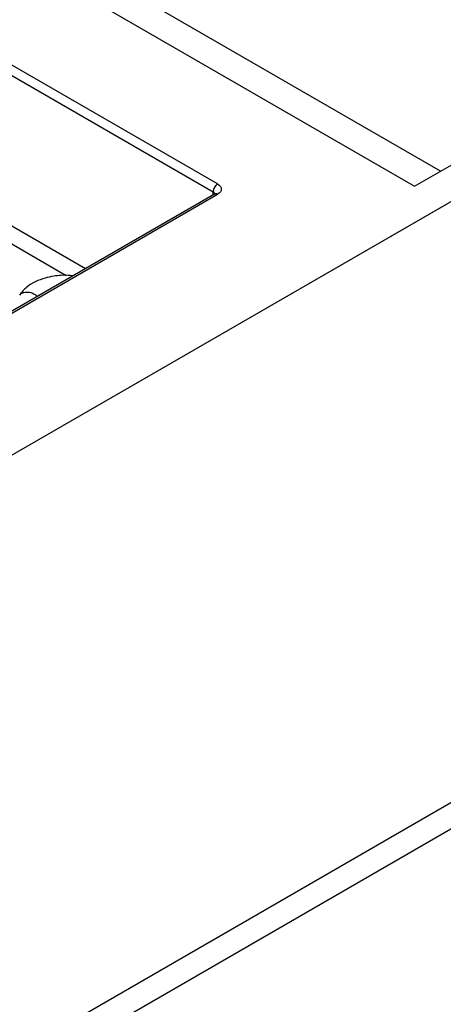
# Model space of a CAD drawing. Header units: millimetres. Extents: x 0 to 423, y 0 to 297.
# Tile 26 of 34: x 376 to 387, y 155 to 181. Entities that reach past the tile are written whole.
import ezdxf

# ---------------------------------------------------------------- set-up
doc = ezdxf.new("R2010")
doc.units = ezdxf.units.MM
doc.layers.add('实线', color=2, linetype='Continuous', lineweight=25)

msp = doc.modelspace()

# ---------------------------------------------------------------- linework, layer by layer
at = {"layer": '实线', "color": 2, "linetype": 'Continuous', "lineweight": 25, "true_color": 0xffff00}
for p, q in [((361.2239, 190.9069), (386.6797, 176.2115)), ((387.3631, 176.606), (362.3905, 191.0224)), ((381.5061, 176.2728), (357.4644, 190.1517)), ((357.3466, 189.9476), (381.3882, 176.0687)), ((357.3937, 185.9738), (378.039, 174.0555)), ((370.975, 177.6573), (377.534, 173.8709)), ((386.6797, 176.2115), (388.2943, 177.1436)), ((389.1193, 176.6674), (357.2523, 158.271)), ((381.3882, 175.989), (381.3882, 176.0687)), ((381.4228, 176.0089), (358.3239, 162.6742)), ((358.4073, 162.666), (381.5061, 176.0006)), ((387.5047, 175.7353), (358.8669, 159.203)), ((401.1756, 167.8435), (372.5374, 151.311)), ((401.1754, 167.8434), (372.5376, 151.3111)), ((401.7566, 167.489), (373.1349, 150.9661))]:
    msp.add_line(p, q, dxfattribs=at)
for centre, radius, start, end in [((381.6441, 176.057), 0.2561, 122.60548, 177.39452), ((381.3493, 175.9871), 0.0904, 18.30164, 64.44497), ((381.4573, 175.9325), 0.0838, 54.38242, 114.30712)]:
    msp.add_arc(centre, radius, start, end, dxfattribs=at)
for points, knots in [([(381.5061, 176.2728), (381.5686, 176.2367), (381.6037, 176.1877), (381.6037, 176.0857), (381.5686, 176.0367), (381.5061, 176.0006)], [0, 0, 0, 0, 0.5, 0.5, 1, 1, 1, 1]), ([(381.4378, 175.9998), (381.4401, 176.011), (381.4436, 176.0281), (381.4425, 176.0218), (381.4288, 176.0129), (381.4226, 176.0089)], [0, 0, 0, 0, 0.4991962, 0.772211, 1, 1, 1, 1]), ([(377.7007, 173.8602), (377.6606, 173.8654), (377.4982, 173.8865), (377.2476, 173.8639), (376.961, 173.8034), (376.7139, 173.7095), (376.4714, 173.5644), (376.3654, 173.4314), (376.3092, 173.3607)], [0, 0, 0, 0, 0.0715033, 0.2898006, 0.4318726, 0.596933, 0.7859795, 1, 1, 1, 1]), ([(376.314, 173.3571), (376.3243, 173.3705), (376.3449, 173.3974), (376.3943, 173.4205), (376.4663, 173.4395), (376.5698, 173.4348), (376.672, 173.3969), (376.738, 173.355), (376.7619, 173.3316), (376.7705, 173.3232)], [0, 0, 0, 0, 0.1173351, 0.2341259, 0.3506087, 0.5841215, 0.8176342, 0.9341171, 1, 1, 1, 1])]:
    msp.add_open_spline(points, degree=3, knots=knots, dxfattribs=at)

doc.saveas('drawing.dxf')
